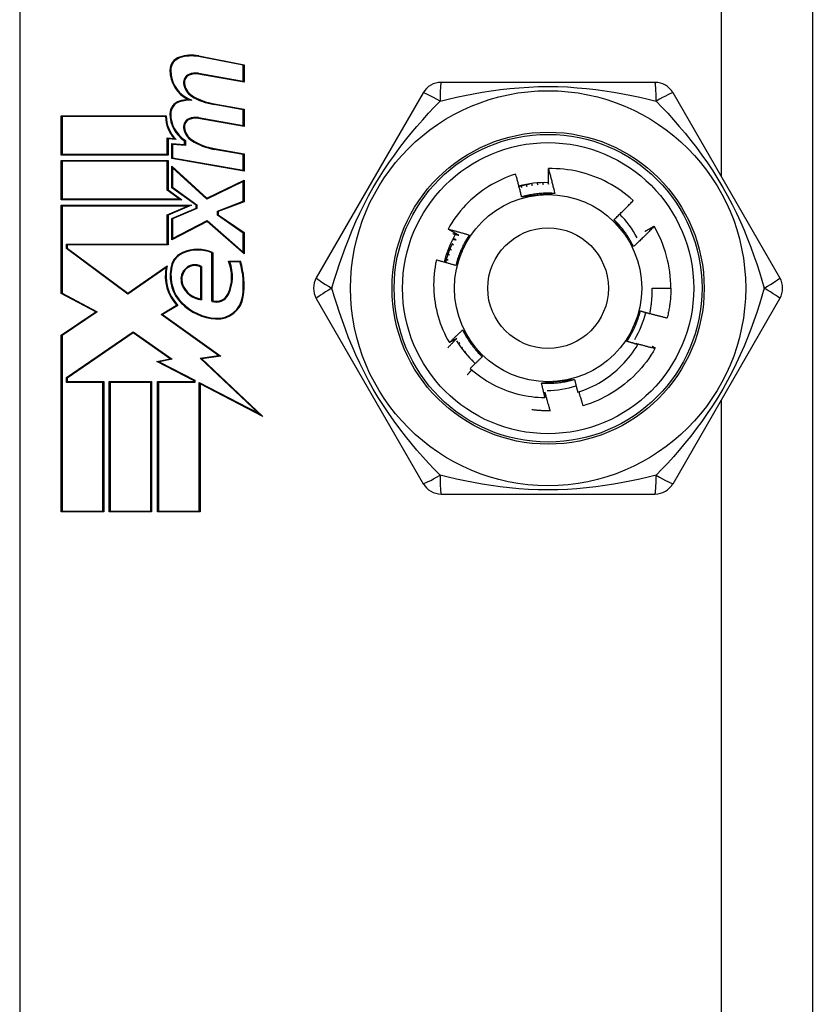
# Model space of a CAD drawing. Header units: inches. Extents: x 0 to 101, y -11 to 66.
# Tile 58 of 118: x 27.11 to 28.034, y 30.549 to 31.697. Entities that reach past the tile are written whole.
import ezdxf

# ---------------------------------------------------------------- set-up
doc = ezdxf.new("R2010")
doc.units = ezdxf.units.IN
doc.header["$LTSCALE"] = 6.067211
doc.header["$MEASUREMENT"] = 0
doc.layers.add('Visible Edges(ANSI)', color=7, linetype='Continuous', lineweight=25)
doc.layers.add('Visible Tangent Edges(ANSI)', color=7, linetype='Continuous', lineweight=25)

msp = doc.modelspace()

# ---------------------------------------------------------------- linework, layer by layer
at = {"layer": 'Visible Edges(ANSI)'}
for p, q in [((28.0343, 33.1253), (28.0343, 29.6419)), ((27.1104, 32.3024), (27.1104, 30.4647)), ((27.3191, 31.6545), (27.3719, 31.6442)), ((27.371, 31.6435), (27.3189, 31.6536)), ((27.371, 31.625), (27.371, 31.6435)), ((27.3719, 31.6442), (27.3719, 31.6239)), ((27.3719, 31.6239), (27.3188, 31.6333)), ((27.3189, 31.6342), (27.371, 31.625)), ((27.8509, 31.6236), (27.6017, 31.6236)), ((27.5807, 31.6115), (27.4561, 31.3957)), ((27.9965, 31.3957), (27.8719, 31.6115)), ((27.371, 31.5917), (27.3371, 31.5977)), ((27.3372, 31.5986), (27.3719, 31.5925)), ((27.371, 31.5733), (27.371, 31.5917)), ((27.3719, 31.5925), (27.3719, 31.5722)), ((27.1589, 31.5389), (27.1589, 31.5847)), ((27.1589, 31.5847), (27.2813, 31.5847)), ((27.2804, 31.5837), (27.1599, 31.5837)), ((27.1599, 31.5837), (27.1599, 31.5399)), ((27.3719, 31.5722), (27.3188, 31.5816)), ((27.3189, 31.5825), (27.371, 31.5733)), ((27.2825, 31.5399), (27.2825, 31.5589)), ((27.2825, 31.5589), (27.2905, 31.5582)), ((27.2929, 31.5571), (27.2834, 31.5579)), ((27.2834, 31.5579), (27.2834, 31.5389)), ((27.2878, 31.5348), (27.2878, 31.5523)), ((27.2878, 31.5523), (27.3026, 31.551)), ((27.3035, 31.55), (27.2887, 31.5513)), ((27.2887, 31.5513), (27.2887, 31.5356)), ((27.3026, 31.551), (27.3026, 31.5555)), ((27.3035, 31.556), (27.3035, 31.55)), ((27.2834, 31.5389), (27.1589, 31.5389)), ((27.1599, 31.5399), (27.2825, 31.5399)), ((27.371, 31.5396), (27.3371, 31.5455)), ((27.3372, 31.5464), (27.3719, 31.5403)), ((27.371, 31.5211), (27.371, 31.5396)), ((27.3719, 31.5403), (27.3719, 31.52)), ((27.1589, 31.4867), (27.1589, 31.5325)), ((27.1589, 31.5325), (27.2834, 31.5325)), ((27.2825, 31.5316), (27.1599, 31.5316)), ((27.1599, 31.5316), (27.1599, 31.4877)), ((27.2825, 31.4979), (27.2825, 31.5316)), ((27.2834, 31.5325), (27.2834, 31.4983)), ((27.3719, 31.52), (27.2878, 31.5348)), ((27.2887, 31.5356), (27.371, 31.5211)), ((27.2878, 31.5008), (27.2878, 31.526)), ((27.2878, 31.526), (27.3286, 31.4886)), ((27.3285, 31.4875), (27.2887, 31.5239)), ((27.2887, 31.5239), (27.2887, 31.5013)), ((27.371, 31.5079), (27.3285, 31.4875)), ((27.3286, 31.4886), (27.3719, 31.5094)), ((27.371, 31.4851), (27.371, 31.5079)), ((27.3719, 31.5094), (27.3719, 31.4844)), ((27.7006, 31.5045), (27.7017, 31.5023)), ((27.7017, 31.5023), (27.7012, 31.5046)), ((27.7069, 31.5056), (27.7079, 31.5034)), ((27.7079, 31.5034), (27.7075, 31.5057)), ((27.7133, 31.5063), (27.7142, 31.5042)), ((27.7142, 31.5042), (27.7139, 31.5064)), ((27.7198, 31.5067), (27.7205, 31.5047)), ((27.7205, 31.5047), (27.7203, 31.5067)), ((27.7262, 31.5067), (27.7268, 31.5048)), ((27.2965, 31.4877), (27.2825, 31.4979)), ((27.2834, 31.4983), (27.2994, 31.4867)), ((27.3161, 31.4803), (27.2878, 31.5008)), ((27.2887, 31.5013), (27.317, 31.4808)), ((27.6943, 31.503), (27.6956, 31.5009)), ((27.6956, 31.5009), (27.6949, 31.5032)), ((27.2994, 31.4867), (27.1589, 31.4867)), ((27.1599, 31.4877), (27.2965, 31.4877)), ((27.3409, 31.4735), (27.371, 31.4851)), ((27.3719, 31.4844), (27.3419, 31.4729)), ((27.1589, 31.3773), (27.1589, 31.4803)), ((27.1589, 31.4803), (27.3106, 31.4803)), ((27.3061, 31.4794), (27.1599, 31.4794)), ((27.1599, 31.4794), (27.1599, 31.3778)), ((27.2825, 31.4693), (27.3061, 31.4794)), ((27.3106, 31.4803), (27.2834, 31.4687)), ((27.2878, 31.465), (27.3161, 31.477)), ((27.317, 31.4764), (27.2887, 31.4644)), ((27.3161, 31.477), (27.3161, 31.4803)), ((27.317, 31.4808), (27.317, 31.4764)), ((27.3409, 31.4687), (27.3409, 31.4735)), ((27.3419, 31.4729), (27.3419, 31.4692)), ((27.2825, 31.435), (27.2825, 31.4693)), ((27.2834, 31.4687), (27.2834, 31.4341)), ((27.2878, 31.4401), (27.2878, 31.465)), ((27.3289, 31.4613), (27.2878, 31.4401)), ((27.2887, 31.4644), (27.2887, 31.4416)), ((27.2887, 31.4416), (27.3291, 31.4625)), ((27.3719, 31.4235), (27.3289, 31.4613)), ((27.3291, 31.4625), (27.371, 31.4255)), ((27.371, 31.4479), (27.3409, 31.4687)), ((27.3419, 31.4692), (27.3719, 31.4484)), ((27.371, 31.4255), (27.371, 31.4479)), ((27.3719, 31.4484), (27.3719, 31.4235)), ((27.8498, 31.4559), (27.8498, 31.4558)), ((27.1649, 31.4299), (27.1649, 31.435)), ((27.1649, 31.435), (27.2825, 31.435)), ((27.2363, 31.3766), (27.1649, 31.4299)), ((27.2834, 31.4341), (27.1659, 31.4341)), ((27.1659, 31.4341), (27.1659, 31.4304)), ((27.1659, 31.4304), (27.2363, 31.3777)), ((27.3345, 31.3683), (27.3345, 31.4247)), ((27.3354, 31.4253), (27.3354, 31.369)), ((27.6112, 31.4288), (27.6137, 31.4285)), ((27.6137, 31.4285), (27.6115, 31.4294)), ((27.6137, 31.4347), (27.6162, 31.4343)), ((27.6162, 31.4343), (27.614, 31.4353)), ((27.3539, 31.4151), (27.3677, 31.4151)), ((27.367, 31.4142), (27.3552, 31.4142)), ((27.6072, 31.4166), (27.6097, 31.4166)), ((27.6097, 31.4166), (27.6073, 31.4172)), ((27.609, 31.4227), (27.6115, 31.4226)), ((27.6115, 31.4226), (27.6092, 31.4234)), ((27.2363, 31.3777), (27.2823, 31.4096)), ((27.2809, 31.4075), (27.2363, 31.3766)), ((27.3215, 31.3713), (27.3215, 31.4082)), ((27.3225, 31.4088), (27.3225, 31.3702)), ((27.8476, 31.3836), (27.8694, 31.3836)), ((27.1991, 31.3559), (27.1589, 31.3773)), ((27.1599, 31.3778), (27.2009, 31.356)), ((27.4561, 31.3714), (27.5807, 31.1556)), ((27.8719, 31.1556), (27.9965, 31.3714)), ((27.1589, 31.3288), (27.1991, 31.3559)), ((27.2009, 31.356), (27.1599, 31.3283)), ((27.2753, 31.3529), (27.2933, 31.3637)), ((27.2947, 31.3635), (27.277, 31.3528)), ((27.3423, 31.305), (27.2753, 31.3529)), ((27.277, 31.3528), (27.3448, 31.3044)), ((27.1649, 31.2793), (27.2425, 31.3327)), ((27.2425, 31.3327), (27.2881, 31.3008)), ((27.1589, 31.1228), (27.1589, 31.3288)), ((27.1599, 31.3283), (27.1599, 31.1237)), ((27.2425, 31.3315), (27.1659, 31.2788)), ((27.2857, 31.3013), (27.2425, 31.3315)), ((27.6233, 31.3197), (27.6218, 31.3187)), ((27.622, 31.3184), (27.6233, 31.3197)), ((27.6267, 31.3145), (27.6254, 31.3135)), ((27.6257, 31.3132), (27.6267, 31.3145)), ((27.6304, 31.3094), (27.6293, 31.3085)), ((27.6296, 31.3082), (27.6304, 31.3094)), ((27.8289, 31.319), (27.8308, 31.3179)), ((27.8513, 31.3139), (27.8509, 31.3132)), ((27.2703, 31.2983), (27.2857, 31.3013)), ((27.3137, 31.2757), (27.2703, 31.2983)), ((27.2881, 31.3008), (27.273, 31.2979)), ((27.273, 31.2979), (27.3146, 31.2762)), ((27.3209, 31.302), (27.3423, 31.305)), ((27.3886, 31.2377), (27.3209, 31.302)), ((27.3448, 31.3044), (27.3229, 31.3013)), ((27.3229, 31.3013), (27.394, 31.2338)), ((27.6344, 31.3045), (27.6335, 31.3037)), ((27.6337, 31.3035), (27.6344, 31.3045)), ((27.6386, 31.2998), (27.6379, 31.2991)), ((27.6381, 31.2989), (27.6386, 31.2998)), ((27.1649, 31.2738), (27.1649, 31.2793)), ((27.1659, 31.2788), (27.1659, 31.2747)), ((27.3137, 31.2747), (27.3137, 31.2757)), ((27.3146, 31.2762), (27.3146, 31.2738)), ((27.2074, 31.2738), (27.1649, 31.2738)), ((27.1659, 31.2747), (27.2084, 31.2747)), ((27.2074, 31.1237), (27.2074, 31.2738)), ((27.2084, 31.2747), (27.2084, 31.1228)), ((27.2148, 31.1228), (27.2148, 31.2747)), ((27.2148, 31.2747), (27.2642, 31.2747)), ((27.2633, 31.2738), (27.2157, 31.2738)), ((27.2157, 31.2738), (27.2157, 31.1237)), ((27.2633, 31.1237), (27.2633, 31.2738)), ((27.2642, 31.2747), (27.2642, 31.1228)), ((27.2712, 31.1228), (27.2712, 31.2747)), ((27.2712, 31.2747), (27.3137, 31.2747)), ((27.3146, 31.2738), (27.2721, 31.2738)), ((27.2721, 31.2738), (27.2721, 31.1237)), ((27.3197, 31.1237), (27.3197, 31.2736)), ((27.3197, 31.2736), (27.3886, 31.2377)), ((27.394, 31.2338), (27.3206, 31.2721)), ((27.3206, 31.2721), (27.3206, 31.1228)), ((27.7291, 31.2405), (27.7289, 31.2405)), ((27.6017, 31.1435), (27.8509, 31.1435)), ((27.2084, 31.1228), (27.1589, 31.1228)), ((27.1599, 31.1237), (27.2074, 31.1237)), ((27.2642, 31.1228), (27.2148, 31.1228)), ((27.2157, 31.1237), (27.2633, 31.1237)), ((27.3206, 31.1228), (27.2712, 31.1228)), ((27.2721, 31.1237), (27.3197, 31.1237))]:
    msp.add_line(p, q, dxfattribs=at)
at = {"layer": 'Visible Edges(ANSI)', "flags": 128}
for points in [[(27.6885, 31.5167), (27.6844, 31.5153), (27.6803, 31.5138), (27.6763, 31.5122), (27.6723, 31.5104), (27.6684, 31.5085), (27.6645, 31.5065), (27.6607, 31.5044), (27.657, 31.5022), (27.6534, 31.4999), (27.6498, 31.4974), (27.6464, 31.4948), (27.6429, 31.4922), (27.6396, 31.4894), (27.6364, 31.4865), (27.6333, 31.4835), (27.6302, 31.4804), (27.6273, 31.4772), (27.6244, 31.4739), (27.6217, 31.4705), (27.6191, 31.4671), (27.6166, 31.4636), (27.6142, 31.46), (27.6119, 31.4563), (27.6098, 31.4525)], [(27.6954, 31.49), (27.6952, 31.4911), (27.6949, 31.4922), (27.6946, 31.4934), (27.6944, 31.4945), (27.6941, 31.4956), (27.6938, 31.4967), (27.6936, 31.4978), (27.6933, 31.4989), (27.693, 31.5), (27.6927, 31.5012), (27.6924, 31.5023), (27.6922, 31.5034), (27.6919, 31.5045), (27.6916, 31.5056), (27.6913, 31.5067), (27.691, 31.5078), (27.6907, 31.5089), (27.6904, 31.51), (27.6901, 31.5111), (27.6898, 31.5122), (27.6894, 31.5133), (27.6891, 31.5144), (27.6888, 31.5156), (27.6885, 31.5167)], [(27.7266, 31.523), (27.727, 31.5218), (27.7273, 31.5206), (27.7276, 31.5194), (27.728, 31.5182), (27.7283, 31.517), (27.7286, 31.5158), (27.729, 31.5146), (27.7293, 31.5134), (27.7296, 31.5122), (27.7299, 31.511), (27.7302, 31.5098), (27.7305, 31.5086), (27.7308, 31.5074), (27.7311, 31.5062), (27.7314, 31.505), (27.7317, 31.5038), (27.732, 31.5026), (27.7323, 31.5014), (27.7326, 31.5002), (27.7329, 31.499), (27.7332, 31.4978), (27.7335, 31.4966), (27.7337, 31.4953), (27.734, 31.4941)], [(27.7268, 31.5048), (27.7267, 31.5056), (27.7267, 31.5063), (27.7267, 31.5071), (27.7267, 31.5078), (27.7267, 31.5086), (27.7267, 31.5094), (27.7266, 31.5101), (27.7266, 31.5109), (27.7266, 31.5116), (27.7266, 31.5124), (27.7266, 31.5131), (27.7266, 31.5139), (27.7266, 31.5147), (27.7266, 31.5154), (27.7266, 31.5162), (27.7266, 31.5169), (27.7266, 31.5177), (27.7266, 31.5185), (27.7266, 31.5192), (27.7266, 31.52), (27.7266, 31.5207), (27.7266, 31.5215), (27.7266, 31.5222), (27.7266, 31.523)], [(27.8254, 31.4858), (27.8221, 31.4888), (27.8186, 31.4917), (27.815, 31.4945), (27.8114, 31.4971), (27.8077, 31.4997), (27.8039, 31.5021), (27.8, 31.5044), (27.7961, 31.5066), (27.7921, 31.5086), (27.788, 31.5106), (27.7838, 31.5124), (27.7796, 31.514), (27.7754, 31.5155), (27.7711, 31.5169), (27.7668, 31.5182), (27.7624, 31.5193), (27.758, 31.5203), (27.7536, 31.5211), (27.7491, 31.5218), (27.7446, 31.5223), (27.7402, 31.5227), (27.7356, 31.5229), (27.7311, 31.523), (27.7266, 31.523)], [(27.7052, 31.5051), (27.7047, 31.505), (27.7041, 31.5049), (27.7036, 31.5048), (27.7031, 31.5046), (27.7025, 31.5045), (27.702, 31.5044), (27.7015, 31.5043), (27.7009, 31.5042), (27.7004, 31.5041), (27.6999, 31.504), (27.6993, 31.5039), (27.6988, 31.5037), (27.6983, 31.5036), (27.6978, 31.5035), (27.6972, 31.5034), (27.6967, 31.5032), (27.6962, 31.5031), (27.6957, 31.503), (27.6951, 31.5028), (27.6946, 31.5027), (27.6941, 31.5025), (27.6936, 31.5024), (27.693, 31.5022), (27.6925, 31.5021)], [(27.734, 31.4941), (27.7324, 31.4942), (27.7308, 31.4943), (27.7291, 31.4944), (27.7275, 31.4944), (27.7259, 31.4944), (27.7243, 31.4944), (27.7226, 31.4943), (27.721, 31.4943), (27.7194, 31.4942), (27.7178, 31.4941), (27.7161, 31.4939), (27.7145, 31.4938), (27.7129, 31.4936), (27.7113, 31.4934), (27.7097, 31.4931), (27.7081, 31.4929), (27.7065, 31.4926), (27.7049, 31.4923), (27.7033, 31.492), (27.7017, 31.4916), (27.7001, 31.4913), (27.6986, 31.4909), (27.697, 31.4904), (27.6954, 31.49)], [(27.734, 31.4941), (27.7332, 31.494), (27.7324, 31.494), (27.7316, 31.4939), (27.7308, 31.4938), (27.73, 31.4937), (27.7293, 31.4936), (27.7285, 31.4935), (27.7277, 31.4934), (27.7269, 31.4934), (27.7261, 31.4933), (27.7253, 31.4932), (27.7245, 31.4931), (27.7237, 31.493), (27.7229, 31.4929), (27.7221, 31.4928), (27.7213, 31.4928), (27.7205, 31.4927), (27.7197, 31.4926), (27.7189, 31.4925), (27.7181, 31.4924), (27.7173, 31.4923), (27.7165, 31.4923), (27.7157, 31.4922), (27.7149, 31.4921)], [(27.7149, 31.4921), (27.7141, 31.492), (27.7133, 31.4919), (27.7125, 31.4918), (27.7116, 31.4917), (27.7108, 31.4917), (27.71, 31.4916), (27.7092, 31.4915), (27.7084, 31.4914), (27.7076, 31.4913), (27.7068, 31.4912), (27.7059, 31.4911), (27.7051, 31.4911), (27.7043, 31.491), (27.7035, 31.4909), (27.7027, 31.4908), (27.7019, 31.4907), (27.7011, 31.4906), (27.7003, 31.4905), (27.6995, 31.4904), (27.6987, 31.4904), (27.6978, 31.4903), (27.697, 31.4902), (27.6962, 31.4901), (27.6954, 31.49)], [(27.803, 31.4635), (27.804, 31.4644), (27.805, 31.4653), (27.8059, 31.4662), (27.8069, 31.4671), (27.8078, 31.4681), (27.8088, 31.469), (27.8097, 31.4699), (27.8107, 31.4708), (27.8116, 31.4717), (27.8126, 31.4726), (27.8135, 31.4736), (27.8144, 31.4745), (27.8154, 31.4754), (27.8163, 31.4763), (27.8172, 31.4773), (27.8181, 31.4782), (27.8191, 31.4792), (27.82, 31.4801), (27.8209, 31.481), (27.8218, 31.482), (27.8227, 31.4829), (27.8236, 31.4839), (27.8245, 31.4848), (27.8254, 31.4858)], [(27.8259, 31.4322), (27.8252, 31.4336), (27.8244, 31.4351), (27.8237, 31.4365), (27.8229, 31.4379), (27.8221, 31.4394), (27.8212, 31.4408), (27.8204, 31.4421), (27.8195, 31.4435), (27.8186, 31.4449), (27.8177, 31.4462), (27.8168, 31.4476), (27.8158, 31.4489), (27.8149, 31.4502), (27.8139, 31.4515), (27.8129, 31.4527), (27.8119, 31.454), (27.8108, 31.4553), (27.8098, 31.4565), (27.8087, 31.4577), (27.8076, 31.4589), (27.8065, 31.4601), (27.8054, 31.4613), (27.8042, 31.4624), (27.803, 31.4635)], [(27.8146, 31.4477), (27.8141, 31.4484), (27.8136, 31.449), (27.8131, 31.4497), (27.8127, 31.4504), (27.8122, 31.451), (27.8117, 31.4517), (27.8112, 31.4524), (27.8107, 31.453), (27.8103, 31.4537), (27.8098, 31.4543), (27.8093, 31.455), (27.8088, 31.4557), (27.8083, 31.4563), (27.8078, 31.457), (27.8074, 31.4576), (27.8069, 31.4583), (27.8064, 31.459), (27.8059, 31.4596), (27.8054, 31.4603), (27.805, 31.4609), (27.8045, 31.4616), (27.804, 31.4622), (27.8035, 31.4629), (27.803, 31.4635)], [(27.6098, 31.4525), (27.6108, 31.4523), (27.6118, 31.452), (27.6129, 31.4517), (27.6139, 31.4514), (27.6149, 31.4512), (27.616, 31.4509), (27.617, 31.4506), (27.618, 31.4503), (27.619, 31.45), (27.6201, 31.4498), (27.6211, 31.4495), (27.6221, 31.4492), (27.6232, 31.4489), (27.6242, 31.4486), (27.6252, 31.4483), (27.6262, 31.448), (27.6273, 31.4477), (27.6283, 31.4474), (27.6293, 31.4471), (27.6303, 31.4468), (27.6314, 31.4464), (27.6324, 31.4461), (27.6334, 31.4458), (27.6344, 31.4455)], [(27.6221, 31.4455), (27.6216, 31.4458), (27.621, 31.446), (27.6205, 31.4463), (27.62, 31.4466), (27.6195, 31.4469), (27.619, 31.4472), (27.6185, 31.4475), (27.6179, 31.4478), (27.6174, 31.4481), (27.6169, 31.4484), (27.6164, 31.4487), (27.6159, 31.4489), (27.6154, 31.4492), (27.6149, 31.4495), (27.6144, 31.4498), (27.6138, 31.4501), (27.6133, 31.4504), (27.6128, 31.4507), (27.6123, 31.451), (27.6118, 31.4513), (27.6113, 31.4516), (27.6108, 31.4519), (27.6103, 31.4522), (27.6098, 31.4525)], [(27.6153, 31.4472), (27.6156, 31.4471), (27.6159, 31.447), (27.6161, 31.447), (27.6164, 31.4469), (27.6167, 31.4468), (27.617, 31.4468), (27.6173, 31.4467), (27.6176, 31.4466), (27.6178, 31.4465), (27.6181, 31.4465), (27.6184, 31.4464), (27.6187, 31.4463), (27.619, 31.4463), (27.6193, 31.4462), (27.6195, 31.4461), (27.6198, 31.446), (27.6201, 31.446), (27.6204, 31.4459), (27.6207, 31.4458), (27.6209, 31.4458), (27.6212, 31.4457), (27.6215, 31.4456), (27.6218, 31.4455), (27.6221, 31.4455)], [(27.8259, 31.4322), (27.8254, 31.4328), (27.825, 31.4335), (27.8245, 31.4341), (27.824, 31.4348), (27.8236, 31.4354), (27.8231, 31.436), (27.8226, 31.4367), (27.8221, 31.4373), (27.8217, 31.438), (27.8212, 31.4386), (27.8207, 31.4393), (27.8203, 31.4399), (27.8198, 31.4406), (27.8193, 31.4412), (27.8188, 31.4419), (27.8184, 31.4425), (27.8179, 31.4431), (27.8174, 31.4438), (27.817, 31.4444), (27.8165, 31.4451), (27.816, 31.4457), (27.8155, 31.4464), (27.8151, 31.4471), (27.8146, 31.4477)], [(27.8498, 31.4558), (27.8489, 31.4547), (27.8479, 31.4537), (27.8469, 31.4527), (27.846, 31.4517), (27.845, 31.4507), (27.844, 31.4497), (27.843, 31.4487), (27.842, 31.4477), (27.841, 31.4467), (27.8401, 31.4457), (27.8391, 31.4448), (27.8381, 31.4438), (27.8371, 31.4428), (27.8361, 31.4418), (27.8351, 31.4408), (27.8341, 31.4399), (27.8331, 31.4389), (27.832, 31.4379), (27.831, 31.437), (27.83, 31.436), (27.829, 31.4351), (27.828, 31.4341), (27.8269, 31.4331), (27.8259, 31.4322)], [(27.8391, 31.4496), (27.8395, 31.4499), (27.8399, 31.4502), (27.8404, 31.4504), (27.8408, 31.4507), (27.8413, 31.451), (27.8417, 31.4512), (27.8422, 31.4515), (27.8426, 31.4518), (27.843, 31.452), (27.8435, 31.4523), (27.8439, 31.4525), (27.8444, 31.4528), (27.8448, 31.453), (27.8453, 31.4533), (27.8457, 31.4536), (27.8462, 31.4538), (27.8466, 31.4541), (27.8471, 31.4543), (27.8475, 31.4546), (27.848, 31.4548), (27.8484, 31.4551), (27.8489, 31.4554), (27.8493, 31.4556), (27.8498, 31.4559)], [(27.6151, 31.4408), (27.6153, 31.4407), (27.6154, 31.4407), (27.6156, 31.4407), (27.6157, 31.4406), (27.6159, 31.4406), (27.6161, 31.4406), (27.6162, 31.4405), (27.6164, 31.4405), (27.6166, 31.4405), (27.6167, 31.4404), (27.6169, 31.4404), (27.617, 31.4404), (27.6172, 31.4403), (27.6174, 31.4403), (27.6175, 31.4403), (27.6177, 31.4402), (27.6179, 31.4402), (27.618, 31.4402), (27.6182, 31.4401), (27.6183, 31.4401), (27.6185, 31.4401), (27.6187, 31.44), (27.6188, 31.44), (27.619, 31.44)], [(27.619, 31.44), (27.6189, 31.44), (27.6187, 31.4401), (27.6186, 31.4402), (27.6184, 31.4403), (27.6183, 31.4403), (27.6181, 31.4404), (27.618, 31.4405), (27.6179, 31.4405), (27.6177, 31.4406), (27.6176, 31.4407), (27.6174, 31.4407), (27.6173, 31.4408), (27.6171, 31.4409), (27.617, 31.441), (27.6168, 31.441), (27.6167, 31.4411), (27.6166, 31.4412), (27.6164, 31.4412), (27.6163, 31.4413), (27.6161, 31.4414), (27.616, 31.4415), (27.6158, 31.4415), (27.6157, 31.4416), (27.6156, 31.4417)], [(27.6344, 31.4455), (27.6335, 31.4441), (27.6326, 31.4428), (27.6318, 31.4414), (27.6309, 31.44), (27.6301, 31.4386), (27.6293, 31.4372), (27.6286, 31.4358), (27.6278, 31.4343), (27.6271, 31.4329), (27.6264, 31.4314), (27.6257, 31.4299), (27.625, 31.4285), (27.6244, 31.427), (27.6237, 31.4255), (27.6231, 31.424), (27.6225, 31.4224), (27.622, 31.4209), (27.6214, 31.4194), (27.6209, 31.4178), (27.6204, 31.4163), (27.62, 31.4147), (27.6195, 31.4132), (27.6191, 31.4116), (27.6187, 31.41)], [(27.6344, 31.4455), (27.6341, 31.4448), (27.6338, 31.444), (27.6335, 31.4433), (27.6331, 31.4426), (27.6328, 31.4419), (27.6325, 31.4411), (27.6322, 31.4404), (27.6318, 31.4397), (27.6315, 31.4389), (27.6312, 31.4382), (27.6309, 31.4375), (27.6306, 31.4368), (27.6302, 31.436), (27.6299, 31.4353), (27.6296, 31.4346), (27.6293, 31.4338), (27.6289, 31.4331), (27.6286, 31.4324), (27.6283, 31.4316), (27.628, 31.4309), (27.6276, 31.4302), (27.6273, 31.4294), (27.627, 31.4287), (27.6266, 31.4279)], [(27.6144, 31.4355), (27.614, 31.4346), (27.6136, 31.4337), (27.6132, 31.4328), (27.6128, 31.4319), (27.6125, 31.431), (27.6121, 31.4301), (27.6118, 31.4292), (27.6114, 31.4283), (27.6111, 31.4274), (27.6107, 31.4265), (27.6104, 31.4256), (27.6101, 31.4247), (27.6098, 31.4238), (27.6095, 31.4229), (27.6092, 31.4219), (27.6089, 31.421), (27.6086, 31.4201), (27.6083, 31.4192), (27.608, 31.4182), (27.6078, 31.4173), (27.6075, 31.4164), (27.6073, 31.4154), (27.607, 31.4145), (27.6068, 31.4136)], [(27.6266, 31.4279), (27.6263, 31.4272), (27.626, 31.4264), (27.6256, 31.4257), (27.6253, 31.4249), (27.625, 31.4242), (27.6246, 31.4234), (27.6243, 31.4227), (27.624, 31.4219), (27.6236, 31.4212), (27.6233, 31.4205), (27.623, 31.4197), (27.6226, 31.419), (27.6223, 31.4182), (27.622, 31.4175), (27.6217, 31.4167), (27.6213, 31.416), (27.621, 31.4152), (27.6207, 31.4145), (27.6203, 31.4137), (27.62, 31.413), (27.6197, 31.4123), (27.6194, 31.4115), (27.619, 31.4108), (27.6187, 31.41)], [(27.5961, 31.4164), (27.5952, 31.4123), (27.5945, 31.4082), (27.5939, 31.4041), (27.5935, 31.4), (27.5932, 31.3958), (27.593, 31.3917), (27.5929, 31.3875), (27.593, 31.3833), (27.5932, 31.3792), (27.5935, 31.375), (27.5939, 31.3709), (27.5945, 31.3668), (27.5952, 31.3627), (27.5961, 31.3586), (27.597, 31.3546), (27.5981, 31.3506), (27.5993, 31.3466), (27.6007, 31.3427), (27.6021, 31.3388), (27.6037, 31.3349), (27.6054, 31.3311), (27.6073, 31.3274), (27.6092, 31.3237), (27.6113, 31.3201)], [(27.6187, 31.41), (27.6178, 31.4103), (27.6168, 31.4106), (27.6159, 31.4109), (27.615, 31.4112), (27.614, 31.4114), (27.6131, 31.4117), (27.6121, 31.412), (27.6112, 31.4123), (27.6103, 31.4125), (27.6093, 31.4128), (27.6084, 31.4131), (27.6074, 31.4133), (27.6065, 31.4136), (27.6055, 31.4139), (27.6046, 31.4141), (27.6036, 31.4144), (27.6027, 31.4146), (27.6018, 31.4149), (27.6008, 31.4151), (27.5999, 31.4154), (27.5989, 31.4156), (27.598, 31.4159), (27.597, 31.4161), (27.5961, 31.4164)], [(27.8448, 31.3539), (27.8451, 31.3551), (27.8453, 31.3563), (27.8456, 31.3576), (27.8458, 31.3588), (27.846, 31.36), (27.8462, 31.3612), (27.8464, 31.3625), (27.8466, 31.3637), (27.8467, 31.3649), (27.8469, 31.3662), (27.847, 31.3674), (27.8471, 31.3687), (27.8472, 31.3699), (27.8473, 31.3711), (27.8474, 31.3724), (27.8475, 31.3736), (27.8475, 31.3749), (27.8476, 31.3761), (27.8476, 31.3773), (27.8476, 31.3786), (27.8476, 31.3798), (27.8476, 31.3811), (27.8476, 31.3823), (27.8476, 31.3836)], [(27.8694, 31.3836), (27.8694, 31.3821), (27.8693, 31.3807), (27.8693, 31.3792), (27.8693, 31.3777), (27.8692, 31.3763), (27.8691, 31.3748), (27.869, 31.3734), (27.8689, 31.3719), (27.8688, 31.3705), (27.8686, 31.369), (27.8685, 31.3676), (27.8683, 31.3661), (27.8681, 31.3647), (27.8679, 31.3633), (27.8677, 31.3618), (27.8675, 31.3604), (27.8672, 31.3589), (27.867, 31.3575), (27.8667, 31.3561), (27.8664, 31.3547), (27.8661, 31.3532), (27.8658, 31.3518), (27.8655, 31.3504), (27.8651, 31.349)], [(27.8182, 31.3216), (27.8191, 31.323), (27.82, 31.3244), (27.8209, 31.3257), (27.8217, 31.3271), (27.8225, 31.3285), (27.8233, 31.33), (27.8241, 31.3314), (27.8248, 31.3328), (27.8256, 31.3343), (27.8263, 31.3357), (27.827, 31.3372), (27.8276, 31.3387), (27.8283, 31.3402), (27.8289, 31.3417), (27.8295, 31.3432), (27.8301, 31.3447), (27.8307, 31.3462), (27.8312, 31.3478), (27.8317, 31.3493), (27.8322, 31.3509), (27.8327, 31.3524), (27.8331, 31.354), (27.8335, 31.3555), (27.8339, 31.3571)], [(27.826, 31.3392), (27.8263, 31.3399), (27.8267, 31.3407), (27.827, 31.3414), (27.8273, 31.3422), (27.8277, 31.3429), (27.828, 31.3437), (27.8283, 31.3444), (27.8287, 31.3452), (27.829, 31.3459), (27.8293, 31.3467), (27.8297, 31.3474), (27.83, 31.3482), (27.8303, 31.3489), (27.8307, 31.3497), (27.831, 31.3504), (27.8313, 31.3512), (27.8316, 31.3519), (27.832, 31.3526), (27.8323, 31.3534), (27.8326, 31.3541), (27.833, 31.3549), (27.8333, 31.3556), (27.8336, 31.3564), (27.8339, 31.3571)], [(27.8339, 31.3571), (27.8344, 31.357), (27.8348, 31.3568), (27.8353, 31.3567), (27.8358, 31.3566), (27.8362, 31.3564), (27.8367, 31.3563), (27.8371, 31.3561), (27.8376, 31.356), (27.838, 31.3559), (27.8385, 31.3557), (27.8389, 31.3556), (27.8394, 31.3555), (27.8398, 31.3553), (27.8403, 31.3552), (27.8407, 31.3551), (27.8412, 31.3549), (27.8417, 31.3548), (27.8421, 31.3547), (27.8426, 31.3545), (27.843, 31.3544), (27.8435, 31.3543), (27.8439, 31.3542), (27.8444, 31.354), (27.8448, 31.3539)], [(27.8449, 31.3541), (27.8457, 31.3539), (27.8466, 31.3537), (27.8474, 31.3534), (27.8483, 31.3532), (27.8491, 31.353), (27.8499, 31.3528), (27.8508, 31.3525), (27.8516, 31.3523), (27.8525, 31.3521), (27.8533, 31.3519), (27.8541, 31.3517), (27.855, 31.3514), (27.8558, 31.3512), (27.8567, 31.351), (27.8575, 31.3508), (27.8584, 31.3506), (27.8592, 31.3504), (27.8601, 31.3502), (27.8609, 31.35), (27.8617, 31.3498), (27.8626, 31.3496), (27.8634, 31.3494), (27.8643, 31.3492), (27.8651, 31.349)], [(27.6113, 31.3201), (27.6119, 31.3207), (27.6125, 31.3213), (27.6132, 31.322), (27.6138, 31.3226), (27.6144, 31.3232), (27.6151, 31.3239), (27.6157, 31.3245), (27.6163, 31.3251), (27.617, 31.3257), (27.6176, 31.3264), (27.6183, 31.327), (27.6189, 31.3276), (27.6196, 31.3282), (27.6202, 31.3288), (27.6209, 31.3294), (27.6215, 31.3301), (27.6222, 31.3307), (27.6228, 31.3313), (27.6235, 31.3319), (27.6241, 31.3325), (27.6248, 31.3331), (27.6254, 31.3337), (27.6261, 31.3343), (27.6267, 31.3349)], [(27.6267, 31.3349), (27.6272, 31.3343), (27.6277, 31.3337), (27.6281, 31.333), (27.6286, 31.3324), (27.6291, 31.3317), (27.6296, 31.3311), (27.63, 31.3305), (27.6305, 31.3298), (27.631, 31.3292), (27.6314, 31.3285), (27.6319, 31.3279), (27.6324, 31.3272), (27.6328, 31.3266), (27.6333, 31.3259), (27.6338, 31.3253), (27.6343, 31.3246), (27.6347, 31.324), (27.6352, 31.3233), (27.6357, 31.3227), (27.6362, 31.322), (27.6366, 31.3214), (27.6371, 31.3207), (27.6376, 31.3201), (27.638, 31.3194)], [(27.6267, 31.3349), (27.6275, 31.3335), (27.6282, 31.332), (27.629, 31.3306), (27.6298, 31.3292), (27.6306, 31.3278), (27.6314, 31.3264), (27.6322, 31.325), (27.6331, 31.3236), (27.634, 31.3223), (27.6349, 31.3209), (27.6358, 31.3196), (27.6368, 31.3183), (27.6378, 31.317), (27.6387, 31.3157), (27.6398, 31.3144), (27.6408, 31.3131), (27.6418, 31.3119), (27.6429, 31.3107), (27.644, 31.3094), (27.645, 31.3082), (27.6462, 31.307), (27.6473, 31.3059), (27.6484, 31.3047), (27.6496, 31.3036)], [(27.8182, 31.3216), (27.8185, 31.3224), (27.8189, 31.3231), (27.8192, 31.3238), (27.8195, 31.3246), (27.8198, 31.3253), (27.8201, 31.326), (27.8205, 31.3267), (27.8208, 31.3275), (27.8211, 31.3282), (27.8214, 31.3289), (27.8218, 31.3297), (27.8221, 31.3304), (27.8224, 31.3311), (27.8227, 31.3318), (27.8231, 31.3326), (27.8234, 31.3333), (27.8237, 31.334), (27.824, 31.3348), (27.8244, 31.3355), (27.8247, 31.3362), (27.825, 31.337), (27.8253, 31.3377), (27.8257, 31.3385), (27.826, 31.3392)], [(27.6093, 31.314), (27.6098, 31.3145), (27.6102, 31.315), (27.6106, 31.3155), (27.6111, 31.3159), (27.6115, 31.3164), (27.612, 31.3169), (27.6124, 31.3173), (27.6129, 31.3178), (27.6133, 31.3182), (27.6138, 31.3187), (27.6142, 31.3192), (27.6147, 31.3196), (27.6151, 31.3201), (27.6156, 31.3206), (27.616, 31.321), (27.6165, 31.3215), (27.6169, 31.3219), (27.6174, 31.3224), (27.6178, 31.3229), (27.6183, 31.3233), (27.6187, 31.3238), (27.6192, 31.3242), (27.6196, 31.3247), (27.6201, 31.3252)], [(27.6201, 31.3252), (27.6197, 31.3249), (27.6193, 31.3247), (27.619, 31.3245), (27.6186, 31.3243), (27.6183, 31.3241), (27.6179, 31.3239), (27.6175, 31.3237), (27.6172, 31.3234), (27.6168, 31.3232), (27.6164, 31.323), (27.6161, 31.3228), (27.6157, 31.3226), (27.6153, 31.3224), (27.6149, 31.3222), (27.6146, 31.322), (27.6142, 31.3217), (27.6138, 31.3215), (27.6135, 31.3213), (27.6131, 31.3211), (27.6127, 31.3209), (27.6124, 31.3207), (27.612, 31.3205), (27.6116, 31.3203), (27.6113, 31.3201)], [(27.8308, 31.3179), (27.8303, 31.318), (27.8297, 31.3182), (27.8292, 31.3183), (27.8287, 31.3185), (27.8282, 31.3186), (27.8276, 31.3188), (27.8271, 31.3189), (27.8266, 31.3191), (27.8261, 31.3193), (27.8255, 31.3194), (27.825, 31.3196), (27.8245, 31.3197), (27.824, 31.3199), (27.8234, 31.32), (27.8229, 31.3202), (27.8224, 31.3203), (27.8219, 31.3205), (27.8214, 31.3207), (27.8208, 31.3208), (27.8203, 31.321), (27.8198, 31.3212), (27.8193, 31.3213), (27.8187, 31.3215), (27.8182, 31.3216)], [(27.638, 31.3194), (27.6385, 31.3188), (27.639, 31.3181), (27.6395, 31.3174), (27.64, 31.3168), (27.6405, 31.3161), (27.6409, 31.3154), (27.6414, 31.3148), (27.6419, 31.3141), (27.6424, 31.3135), (27.6429, 31.3128), (27.6434, 31.3121), (27.6438, 31.3115), (27.6443, 31.3108), (27.6448, 31.3102), (27.6453, 31.3095), (27.6458, 31.3088), (27.6462, 31.3082), (27.6467, 31.3075), (27.6472, 31.3069), (27.6477, 31.3062), (27.6482, 31.3056), (27.6486, 31.3049), (27.6491, 31.3043), (27.6496, 31.3036)], [(27.7609, 31.2622), (27.7645, 31.2634), (27.7681, 31.2647), (27.7716, 31.2661), (27.7751, 31.2677), (27.7786, 31.2693), (27.782, 31.271), (27.7853, 31.2729), (27.7886, 31.2748), (27.7918, 31.2769), (27.7949, 31.279), (27.798, 31.2812), (27.801, 31.2836), (27.804, 31.286), (27.8068, 31.2885), (27.8096, 31.2911), (27.8123, 31.2938), (27.815, 31.2965), (27.8175, 31.2994), (27.82, 31.3023), (27.8223, 31.3053), (27.8246, 31.3083), (27.8267, 31.3114), (27.8288, 31.3146), (27.8308, 31.3179)], [(27.8509, 31.3132), (27.8486, 31.3093), (27.8461, 31.3054), (27.8436, 31.3016), (27.8409, 31.2979), (27.838, 31.2943), (27.8351, 31.2908), (27.8321, 31.2874), (27.8289, 31.284), (27.8257, 31.2808), (27.8223, 31.2777), (27.8189, 31.2747), (27.8154, 31.2718), (27.8117, 31.269), (27.808, 31.2663), (27.8042, 31.2637), (27.8003, 31.2613), (27.7964, 31.2589), (27.7924, 31.2568), (27.7883, 31.2547), (27.7841, 31.2528), (27.7799, 31.251), (27.7757, 31.2493), (27.7713, 31.2478), (27.767, 31.2464)], [(27.8509, 31.3132), (27.85, 31.3135), (27.8491, 31.3137), (27.8481, 31.3139), (27.8472, 31.3141), (27.8463, 31.3144), (27.8454, 31.3146), (27.8445, 31.3148), (27.8435, 31.315), (27.8426, 31.3153), (27.8417, 31.3155), (27.8408, 31.3157), (27.8399, 31.316), (27.839, 31.3162), (27.8381, 31.3165), (27.8371, 31.3167), (27.8362, 31.317), (27.8353, 31.3172), (27.8344, 31.3175), (27.8335, 31.3177), (27.8326, 31.318), (27.8317, 31.3182), (27.8307, 31.3185), (27.8298, 31.3187), (27.8289, 31.319)], [(27.8475, 31.3161), (27.8476, 31.316), (27.8478, 31.3159), (27.8479, 31.3158), (27.8481, 31.3157), (27.8483, 31.3156), (27.8484, 31.3155), (27.8486, 31.3154), (27.8487, 31.3153), (27.8489, 31.3153), (27.849, 31.3152), (27.8492, 31.3151), (27.8494, 31.315), (27.8495, 31.3149), (27.8497, 31.3148), (27.8498, 31.3147), (27.85, 31.3146), (27.8502, 31.3145), (27.8503, 31.3144), (27.8505, 31.3143), (27.8506, 31.3143), (27.8508, 31.3142), (27.8509, 31.3141), (27.8511, 31.314), (27.8513, 31.3139)], [(27.6496, 31.3036), (27.649, 31.303), (27.6484, 31.3025), (27.6478, 31.3019), (27.6472, 31.3014), (27.6466, 31.3008), (27.646, 31.3003), (27.6455, 31.2997), (27.6449, 31.2992), (27.6443, 31.2986), (27.6437, 31.298), (27.6431, 31.2975), (27.6425, 31.2969), (27.6419, 31.2963), (27.6414, 31.2958), (27.6408, 31.2952), (27.6402, 31.2946), (27.6396, 31.2941), (27.6391, 31.2935), (27.6385, 31.2929), (27.6379, 31.2924), (27.6373, 31.2918), (27.6368, 31.2912), (27.6362, 31.2906), (27.6356, 31.2901)], [(27.6375, 31.2884), (27.6373, 31.2881), (27.637, 31.2879), (27.6368, 31.2876), (27.6366, 31.2874), (27.6363, 31.2872), (27.6361, 31.2869), (27.6359, 31.2867), (27.6356, 31.2864), (27.6354, 31.2862), (27.6352, 31.2859), (27.6349, 31.2857), (27.6347, 31.2854), (27.6345, 31.2852), (27.6343, 31.2849), (27.634, 31.2847), (27.6338, 31.2844), (27.6336, 31.2842), (27.6333, 31.284), (27.6331, 31.2837), (27.6329, 31.2835), (27.6326, 31.2832), (27.6324, 31.283), (27.6322, 31.2827), (27.632, 31.2825)], [(27.6356, 31.2901), (27.6386, 31.2874), (27.6417, 31.2849), (27.6448, 31.2824), (27.648, 31.2801), (27.6513, 31.2778), (27.6546, 31.2756), (27.658, 31.2736), (27.6615, 31.2717), (27.665, 31.2698), (27.6686, 31.2681), (27.6723, 31.2665), (27.676, 31.265), (27.6797, 31.2636), (27.6835, 31.2623), (27.6873, 31.2611), (27.6912, 31.2601), (27.695, 31.2592), (27.6989, 31.2584), (27.7029, 31.2577), (27.7068, 31.2572), (27.7108, 31.2567), (27.7147, 31.2564), (27.7187, 31.2563), (27.7227, 31.2562)], [(27.7186, 31.273), (27.7203, 31.2729), (27.7219, 31.2728), (27.7235, 31.2728), (27.7251, 31.2728), (27.7268, 31.2728), (27.7284, 31.2728), (27.73, 31.2728), (27.7316, 31.2729), (27.7333, 31.273), (27.7349, 31.2731), (27.7365, 31.2732), (27.7381, 31.2734), (27.7397, 31.2736), (27.7413, 31.2738), (27.7429, 31.274), (27.7445, 31.2743), (27.7461, 31.2745), (27.7477, 31.2748), (27.7493, 31.2752), (27.7509, 31.2755), (27.7525, 31.2759), (27.7541, 31.2763), (27.7557, 31.2767), (27.7572, 31.2771)], [(27.7186, 31.273), (27.7194, 31.2731), (27.7202, 31.2732), (27.721, 31.2733), (27.7218, 31.2734), (27.7226, 31.2734), (27.7234, 31.2735), (27.7242, 31.2736), (27.725, 31.2737), (27.7258, 31.2738), (27.7266, 31.2739), (27.7273, 31.274), (27.7281, 31.274), (27.7289, 31.2741), (27.7297, 31.2742), (27.7305, 31.2743), (27.7313, 31.2744), (27.7321, 31.2745), (27.7329, 31.2745), (27.7337, 31.2746), (27.7345, 31.2747), (27.7353, 31.2748), (27.7361, 31.2749), (27.7369, 31.275), (27.7377, 31.2751)], [(27.7377, 31.2751), (27.7385, 31.2751), (27.7394, 31.2752), (27.7402, 31.2753), (27.741, 31.2754), (27.7418, 31.2755), (27.7426, 31.2756), (27.7434, 31.2757), (27.7443, 31.2757), (27.7451, 31.2758), (27.7459, 31.2759), (27.7467, 31.276), (27.7475, 31.2761), (27.7483, 31.2762), (27.7491, 31.2763), (27.7499, 31.2763), (27.7507, 31.2764), (27.7516, 31.2765), (27.7524, 31.2766), (27.7532, 31.2767), (27.754, 31.2768), (27.7548, 31.2769), (27.7556, 31.277), (27.7564, 31.2771), (27.7572, 31.2771)], [(27.7572, 31.2771), (27.7574, 31.2765), (27.7575, 31.2759), (27.7576, 31.2753), (27.7578, 31.2746), (27.7579, 31.274), (27.7581, 31.2734), (27.7582, 31.2728), (27.7584, 31.2721), (27.7585, 31.2715), (27.7587, 31.2709), (27.7588, 31.2703), (27.759, 31.2696), (27.7591, 31.269), (27.7593, 31.2684), (27.7595, 31.2678), (27.7596, 31.2671), (27.7598, 31.2665), (27.7599, 31.2659), (27.7601, 31.2653), (27.7602, 31.2647), (27.7604, 31.264), (27.7606, 31.2634), (27.7607, 31.2628), (27.7609, 31.2622)], [(27.7227, 31.2562), (27.7225, 31.2569), (27.7223, 31.2576), (27.7222, 31.2583), (27.722, 31.259), (27.7218, 31.2597), (27.7216, 31.2604), (27.7215, 31.2611), (27.7213, 31.2618), (27.7211, 31.2625), (27.7209, 31.2632), (27.7208, 31.2639), (27.7206, 31.2646), (27.7204, 31.2653), (27.7203, 31.266), (27.7201, 31.2667), (27.7199, 31.2674), (27.7198, 31.2681), (27.7196, 31.2688), (27.7194, 31.2695), (27.7193, 31.2702), (27.7191, 31.2709), (27.719, 31.2716), (27.7188, 31.2723), (27.7186, 31.273)], [(27.7227, 31.2624), (27.7227, 31.2621), (27.7227, 31.2619), (27.7227, 31.2616), (27.7227, 31.2614), (27.7227, 31.2611), (27.7227, 31.2608), (27.7227, 31.2606), (27.7227, 31.2603), (27.7227, 31.2601), (27.7227, 31.2598), (27.7227, 31.2596), (27.7227, 31.2593), (27.7227, 31.259), (27.7227, 31.2588), (27.7227, 31.2585), (27.7227, 31.2583), (27.7227, 31.258), (27.7227, 31.2578), (27.7227, 31.2575), (27.7227, 31.2572), (27.7227, 31.257), (27.7227, 31.2567), (27.7227, 31.2565), (27.7227, 31.2562)], [(27.7289, 31.2405), (27.7287, 31.2414), (27.7284, 31.2423), (27.7281, 31.2432), (27.7278, 31.2442), (27.7276, 31.2451), (27.7273, 31.246), (27.727, 31.2469), (27.7268, 31.2478), (27.7265, 31.2487), (27.7262, 31.2496), (27.726, 31.2505), (27.7257, 31.2514), (27.7255, 31.2523), (27.7252, 31.2532), (27.7249, 31.2542), (27.7247, 31.2551), (27.7244, 31.256), (27.7242, 31.2569), (27.7239, 31.2578), (27.7237, 31.2587), (27.7235, 31.2596), (27.7232, 31.2606), (27.723, 31.2615), (27.7227, 31.2624)], [(27.7622, 31.2626), (27.7624, 31.2619), (27.7626, 31.2612), (27.7627, 31.2606), (27.7629, 31.2599), (27.7631, 31.2592), (27.7633, 31.2585), (27.7635, 31.2578), (27.7637, 31.2572), (27.7639, 31.2565), (27.7641, 31.2558), (27.7643, 31.2552), (27.7645, 31.2545), (27.7647, 31.2538), (27.7649, 31.2531), (27.7651, 31.2525), (27.7653, 31.2518), (27.7655, 31.2511), (27.7657, 31.2504), (27.7659, 31.2498), (27.7661, 31.2491), (27.7663, 31.2484), (27.7665, 31.2477), (27.7668, 31.2471), (27.767, 31.2464)], [(27.7289, 31.2405), (27.728, 31.2405), (27.7271, 31.2405), (27.7262, 31.2405), (27.7253, 31.2405), (27.7244, 31.2405), (27.7235, 31.2405), (27.7226, 31.2406), (27.7217, 31.2406), (27.7208, 31.2406), (27.7199, 31.2407), (27.719, 31.2407), (27.7181, 31.2408), (27.7172, 31.2408), (27.7163, 31.2409), (27.7154, 31.241), (27.7145, 31.241), (27.7136, 31.2411), (27.7127, 31.2412), (27.7118, 31.2413), (27.7109, 31.2414), (27.71, 31.2415), (27.7091, 31.2416), (27.7082, 31.2417), (27.7073, 31.2418)]]:
    msp.add_lwpolyline(points, dxfattribs=at)
at = {"layer": 'Visible Edges(ANSI)'}
for radius in [0.2303, 0.1697, 0.1091]:
    msp.add_circle((27.7263, 31.3836), radius, dxfattribs=at)
for centre, radius, start, end in [((27.3106, 31.611), 0.0443, 79, 108.4748), ((27.3106, 31.611), 0.0434, 79, 108.4748), ((27.3017, 31.6377), 0.0162, 108.4748, 179.6788), ((27.3017, 31.6377), 0.0152, 108.4748, 179.6788), ((27.3233, 31.6376), 0.0378, 179.6788, 243.9508), ((27.3233, 31.6376), 0.0369, 179.6788, 250.8136), ((27.3116, 31.6235), 0.0102, 113.5487, 186.1027), ((27.3116, 31.6235), 0.00924, 113.5487, 186.1027), ((27.3155, 31.6146), 0.0199, 79.9924, 113.5487), ((27.3155, 31.6146), 0.0189, 79.9922, 113.5487), ((27.3217, 31.6246), 0.0203, 186.1027, 237.6301), ((27.3217, 31.6246), 0.0194, 186.1027, 237.6083), ((27.6017, 31.5994), 0.0242, 90, 150), ((27.8509, 31.5994), 0.0242, 30, 90), ((27.3486, 31.6693), 0.0716, 238.5584, 260.8257), ((27.3011, 31.5868), 0.0156, 106.9928, 179.4776), ((27.3011, 31.5868), 0.0147, 106.9928, 179.4776), ((27.3095, 31.5594), 0.0443, 93.6169, 106.9928), ((27.3095, 31.5594), 0.0434, 87.7769, 106.9928), ((27.3486, 31.6693), 0.0725, 238.5524, 260.8204), ((27.3225, 31.5866), 0.037, 179.4776, 237.4114), ((27.3225, 31.5866), 0.036, 179.4776, 238.2123), ((27.3183, 31.5839), 0.0379, 180.2222, 222.7339), ((27.3183, 31.5839), 0.037, 178.7952, 226.5849), ((27.3116, 31.5718), 0.0102, 113.5571, 186.03), ((27.3116, 31.5718), 0.00924, 113.5571, 186.03), ((27.3155, 31.5629), 0.0199, 80, 113.5571), ((27.3155, 31.5629), 0.0189, 80, 113.5571), ((27.3217, 31.5729), 0.0203, 186.03, 237.5992), ((27.3217, 31.5729), 0.0194, 186.03, 237.5992), ((27.3497, 31.6169), 0.0725, 237.5992, 260), ((27.3497, 31.6169), 0.0716, 237.5992, 260), ((27.723, 31.3855), 0.1212, 88.2465, 104.6596), ((27.723, 31.3855), 0.1212, 27.988, 44.2123), ((27.7263, 31.3836), 0.1431, 0, 30.3071), ((27.723, 31.3855), 0.1212, 149.9913, 166.4082), ((27.3097, 31.4039), 0.0234, 113.8445, 175.0802), ((27.3097, 31.4039), 0.0225, 113.8445, 175.1757), ((27.3178, 31.3856), 0.0434, 66.1555, 113.8445), ((27.3178, 31.3856), 0.0425, 66.9643, 113.8445), ((27.3102, 31.397), 0.0473, 334.6784, 22.5609), ((27.3102, 31.397), 0.0482, 334.6784, 20.9242), ((27.2785, 31.3873), 0.0926, 351.5605, 16.9141), ((27.2785, 31.3873), 0.0935, 351.5605, 17.3343), ((27.3318, 31.3982), 0.0517, 169.6582, 221.9139), ((27.3318, 31.3982), 0.0508, 167.079, 223.1785), ((27.3318, 31.3982), 0.046, 170.4085, 224.1684), ((27.3318, 31.3982), 0.0451, 170.3604, 224.1684), ((27.3162, 31.394), 0.0178, 141.1652, 199.3797), ((27.3162, 31.394), 0.0169, 141.1652, 199.3797), ((27.3145, 31.3953), 0.0156, 59.421, 141.1652), ((27.3145, 31.3953), 0.0147, 61.4547, 141.1652), ((27.4771, 31.3836), 0.0242, 150, 210), ((27.9755, 31.3836), 0.0242, 330, 30), ((27.3247, 31.3969), 0.0268, 199.3797, 265.226), ((27.3247, 31.3969), 0.0259, 199.3797, 262.9975), ((27.3428, 31.4089), 0.0604, 224.1684, 266.5646), ((27.3396, 31.3831), 0.0157, 250.9907, 334.6784), ((27.3396, 31.3831), 0.0148, 253.5261, 334.6784), ((27.3409, 31.378), 0.0295, 266.5646, 351.5605), ((27.3409, 31.378), 0.0304, 266.5646, 351.5605), ((27.3428, 31.4089), 0.0613, 224.1684, 266.5646), ((27.723, 31.3855), 0.1212, 329.4219, 345.5198), ((27.723, 31.3855), 0.1212, 211.4171, 227.7041), ((27.723, 31.3855), 0.1212, 271.1335, 287.263), ((27.6017, 31.1678), 0.0242, 210, 270), ((27.8509, 31.1678), 0.0242, 270, 330)]:
    msp.add_arc(centre, radius, start, end, dxfattribs=at)
at = {"layer": 'Visible Tangent Edges(ANSI)'}
for p, q in [((27.9283, 31.5138), (27.9283, 33.1253)), ((27.9283, 29.6419), (27.9283, 31.2534))]:
    msp.add_line(p, q, dxfattribs=at)
at = {"layer": 'Visible Tangent Edges(ANSI)', "flags": 128}
for points in [[(27.6004, 31.6017), (27.6098, 31.604), (27.6194, 31.6062), (27.6293, 31.6083), (27.6393, 31.6103), (27.6496, 31.6121), (27.6601, 31.6137), (27.6708, 31.6152), (27.6816, 31.6164), (27.6926, 31.6174), (27.7037, 31.6181), (27.715, 31.6186), (27.7264, 31.6188), (27.7378, 31.6186), (27.7491, 31.6182), (27.7602, 31.6174), (27.7712, 31.6164), (27.782, 31.6152), (27.7926, 31.6137), (27.8031, 31.6121), (27.8134, 31.6103), (27.8234, 31.6083), (27.8333, 31.6062), (27.8429, 31.604), (27.8523, 31.6017)], [(27.4744, 31.3836), (27.4771, 31.3928), (27.4801, 31.4023), (27.4832, 31.4119), (27.4865, 31.4216), (27.4901, 31.4314), (27.4939, 31.4413), (27.498, 31.4512), (27.5023, 31.4612), (27.5069, 31.4712), (27.5119, 31.4813), (27.5171, 31.4912), (27.5226, 31.5012), (27.5285, 31.511), (27.5345, 31.5206), (27.5408, 31.5299), (27.5471, 31.5389), (27.5536, 31.5476), (27.5602, 31.5561), (27.5668, 31.5643), (27.5735, 31.5723), (27.5803, 31.58), (27.587, 31.5875), (27.5937, 31.5947), (27.6004, 31.6017)], [(27.8523, 31.6017), (27.8589, 31.5947), (27.8657, 31.5875), (27.8724, 31.58), (27.8791, 31.5722), (27.8859, 31.5642), (27.8925, 31.556), (27.8991, 31.5475), (27.9056, 31.5387), (27.912, 31.5297), (27.9182, 31.5204), (27.9242, 31.5109), (27.93, 31.5011), (27.9356, 31.4912), (27.9409, 31.4812), (27.9458, 31.4711), (27.9504, 31.4611), (27.9547, 31.4511), (27.9588, 31.4412), (27.9626, 31.4313), (27.9662, 31.4215), (27.9695, 31.4119), (27.9726, 31.4023), (27.9755, 31.3928), (27.9782, 31.3836)], [(27.6004, 31.1654), (27.5937, 31.1724), (27.587, 31.1797), (27.5802, 31.1871), (27.5735, 31.1949), (27.5668, 31.2029), (27.5601, 31.2112), (27.5535, 31.2197), (27.547, 31.2284), (27.5407, 31.2374), (27.5345, 31.2467), (27.5284, 31.2562), (27.5226, 31.266), (27.517, 31.276), (27.5118, 31.286), (27.5069, 31.296), (27.5022, 31.306), (27.4979, 31.316), (27.4938, 31.3259), (27.49, 31.3358), (27.4865, 31.3456), (27.4832, 31.3553), (27.48, 31.3649), (27.4771, 31.3743), (27.4744, 31.3836)], [(27.9782, 31.3836), (27.9755, 31.3743), (27.9726, 31.3649), (27.9695, 31.3553), (27.9661, 31.3456), (27.9626, 31.3358), (27.9588, 31.3259), (27.9547, 31.3159), (27.9503, 31.3059), (27.9457, 31.2959), (27.9408, 31.2859), (27.9355, 31.2759), (27.93, 31.2659), (27.9241, 31.2561), (27.9181, 31.2466), (27.9119, 31.2373), (27.9055, 31.2283), (27.899, 31.2195), (27.8925, 31.211), (27.8858, 31.2028), (27.8791, 31.1948), (27.8724, 31.1871), (27.8657, 31.1796), (27.8589, 31.1724), (27.8523, 31.1654)], [(27.8523, 31.1654), (27.8429, 31.1631), (27.8332, 31.1609), (27.8234, 31.1588), (27.8133, 31.1569), (27.803, 31.1551), (27.7925, 31.1534), (27.7819, 31.152), (27.771, 31.1507), (27.76, 31.1497), (27.7489, 31.149), (27.7377, 31.1485), (27.7263, 31.1484), (27.7148, 31.1485), (27.7036, 31.149), (27.6924, 31.1497), (27.6814, 31.1507), (27.6706, 31.152), (27.66, 31.1534), (27.6495, 31.1551), (27.6393, 31.1569), (27.6292, 31.1588), (27.6194, 31.1609), (27.6098, 31.1631), (27.6004, 31.1654)]]:
    msp.add_lwpolyline(points, dxfattribs=at)
at = {"layer": 'Visible Tangent Edges(ANSI)'}
for radius in [0.1819, 0.1794, 0.0703]:
    msp.add_circle((27.7263, 31.3836), radius, dxfattribs=at)
for centre, major_axis, start_param, end_param in [((27.6017, 31.5994), (0, 0.0242), 0, 1.474012), ((27.8509, 31.5994), (0, 0.0242), 4.809173, 6.283185), ((27.6017, 31.5994), (-0.021, 0.0121), 4.809173, 6.283185), ((27.8509, 31.5994), (0.021, 0.0121), 0, 1.474012), ((27.4771, 31.3836), (-0.021, 0.0121), 0, 1.474012), ((27.9755, 31.3836), (0.021, 0.0121), 4.809173, 6.283185), ((27.4771, 31.3836), (-0.021, -0.0121), 4.809173, 6.283185), ((27.9755, 31.3836), (0.021, -0.0121), 0, 1.474012), ((27.6017, 31.1678), (-0.021, -0.0121), 0, 1.474012), ((27.6017, 31.1678), (0, -0.0242), 4.809173, 6.283185), ((27.8509, 31.1678), (0, -0.0242), 0, 1.474012), ((27.8509, 31.1678), (0.021, -0.0121), 4.809173, 6.283185)]:
    msp.add_ellipse(centre, major_axis=major_axis, ratio=0.056054, start_param=start_param, end_param=end_param, dxfattribs=at)

doc.saveas('drawing.dxf')
